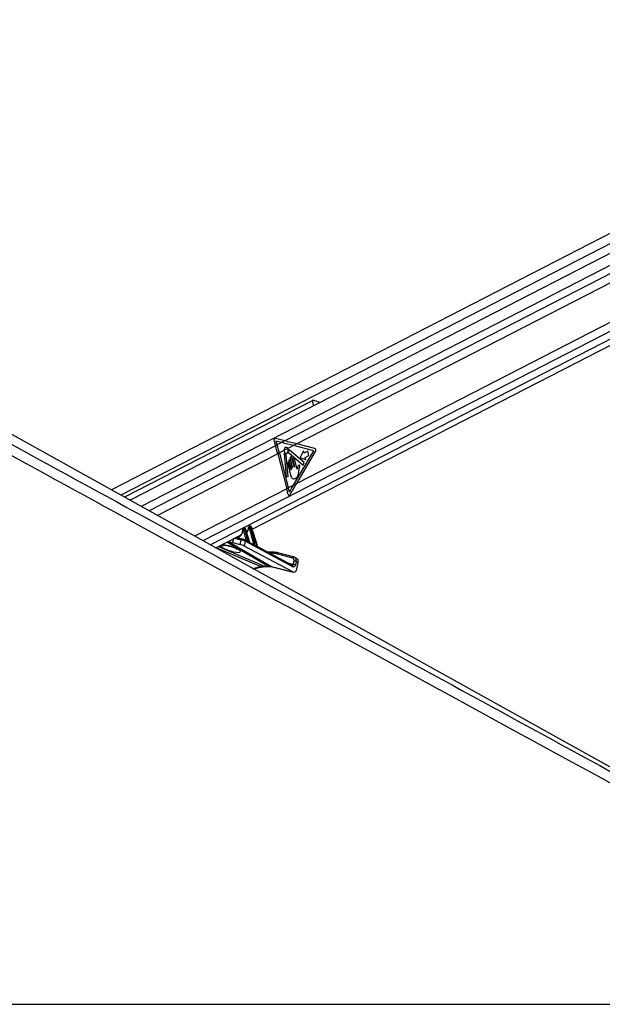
# Model space of a CAD drawing. Header units: millimetres. Extents: x 20 to 19939, y 40 to 15016.
# Tile 26 of 106: x 5284 to 6050, y 6224 to 7517. Entities that reach past the tile are written whole.
import ezdxf

# ---------------------------------------------------------------- set-up
doc = ezdxf.new("R2010")
doc.units = ezdxf.units.MM
doc.header["$LTSCALE"] = 2

msp = doc.modelspace()

# ---------------------------------------------------------------- linework, layer by layer
at = {"color": 7, "linetype": 'Continuous', "lineweight": 25}
for p, q in [((6605.91, 7516.8), (5404.92, 6899.6)), ((6619.97, 7497.92), (5429.33, 6886.04)), ((5589.9, 6848.06), (6635.01, 7385.15)), ((6374.84, 6360.86), (4581.88, 7356.76)), ((5668.36, 7016.67), (5422.04, 6890.09)), ((5632.67, 6963.89), (5620.23, 6966.91)), ((5618.41, 6963.68), (5620.31, 6957.54)), ((5622.47, 6958.65), (5620.31, 6957.54)), ((5620.98, 6963.47), (5622.47, 6958.65)), ((5628.36, 6961.68), (5620.98, 6963.47)), ((5628.36, 6961.68), (5622.47, 6958.65)), ((5632.67, 6963.89), (5628.36, 6961.68)), ((5636.64, 6953.92), (5631.47, 6951.26)), ((5644.15, 6957.77), (5636.64, 6953.92)), ((5648.46, 6959.99), (5644.15, 6957.77)), ((5670.7, 6951.09), (5644.15, 6957.77)), ((5672.08, 6954.05), (5648.46, 6959.99)), ((5625.44, 6948.16), (5623.29, 6947.05)), ((5623.29, 6947.05), (5635.08, 6901.16)), ((5631.47, 6951.26), (5625.44, 6948.16)), ((5625.44, 6948.16), (5637.23, 6902.27)), ((5631.64, 6947.29), (5634.34, 6916.91)), ((5637.06, 6917.39), (5634.51, 6946.14)), ((5637.63, 6948.83), (5656.56, 6932.21)), ((5657.94, 6935.42), (5638.26, 6952.2)), ((5639.75, 6940.62), (5642.9, 6928.38)), ((5645.18, 6929.55), (5642.03, 6941.79)), ((5643.91, 6905.7), (5670.7, 6951.09)), ((5648.72, 6927.04), (5645.31, 6940.29)), ((5648.2, 6907.91), (5673.1, 6950.09)), ((5657.05, 6951.04), (5652.95, 6942.25)), ((5652.95, 6942.25), (5660.08, 6939.23)), ((5657.84, 6947.94), (5657.05, 6951.04)), ((5662.71, 6950.44), (5657.84, 6947.94)), ((5659.28, 6942.33), (5664.15, 6944.83)), ((5660.08, 6939.23), (5659.28, 6942.33)), ((5664.15, 6944.83), (5662.71, 6950.44)), ((5636.44, 6933.46), (5640.21, 6918.78)), ((5637.94, 6937.64), (5640.83, 6926.41)), ((5640.55, 6926.26), (5638.44, 6934.48)), ((5642.62, 6928.23), (5639.94, 6938.67)), ((5643.04, 6939.12), (5645.46, 6929.69)), ((5650.89, 6922.99), (5651.63, 6927.82)), ((5656.56, 6932.21), (5657.94, 6935.42)), ((5634.34, 6916.91), (5637.06, 6917.39)), ((5637.23, 6902.27), (5635.08, 6901.16)), ((5643.91, 6905.7), (5637.23, 6902.27)), ((5648.2, 6907.91), (5643.91, 6905.7)), ((5578.64, 6849.72), (5577.67, 6849.22)), ((5578.96, 6849.79), (5577.99, 6849.29)), ((5578.27, 6849.29), (5579.24, 6849.79)), ((5579.24, 6849.79), (5578.96, 6849.79)), ((5579.49, 6849.85), (5579.2, 6849.85)), ((5585.83, 6850.24), (5585.21, 6850.24)), ((5586.37, 6851.96), (5585.32, 6851.42)), ((5586.7, 6852.03), (5585.64, 6851.49)), ((5585.64, 6851.49), (5586.27, 6851.49)), ((5586.27, 6851.49), (5587.32, 6852.03)), ((5591.74, 6828.45), (5586.29, 6849.79)), ((5587.32, 6852.03), (5586.7, 6852.03)), ((5587.56, 6852.1), (5586.94, 6852.1)), ((5588.74, 6850.68), (5587.66, 6850.13)), ((5587.66, 6850.13), (5593.68, 6826.57)), ((5596.81, 6824.8), (5588.74, 6850.68)), ((5597.17, 6824.74), (5589, 6850.95)), ((5542.01, 6823.45), (5575.37, 6840.6)), ((5577.02, 6835.02), (5568.61, 6837.12)), ((5577.84, 6848.05), (5577.56, 6848.05)), ((5577.99, 6849.29), (5578.27, 6849.29)), ((5581.85, 6833.66), (5578.3, 6847.59)), ((5580.66, 6848.44), (5579.67, 6847.93)), ((5579.67, 6847.93), (5583.71, 6832.12)), ((5586.18, 6830.75), (5580.66, 6848.44)), ((5586.6, 6830.49), (5580.92, 6848.7)), ((5582.33, 6844.17), (5582.94, 6844.48)), ((5564.09, 6830.46), (5573.98, 6827.99)), ((5573.98, 6827.99), (5575.2, 6833.74)), ((5577.02, 6835.02), (5577.27, 6834.92)), ((5580.64, 6832.12), (5579.32, 6825.9)), ((5642.98, 6791.91), (5579.32, 6825.9)), ((5580.15, 6833.8), (5579.94, 6833.88)), ((5582.17, 6832.72), (5580.15, 6833.8)), ((5643.01, 6798.82), (5580.64, 6832.12)), ((5591.66, 6827.65), (5586.76, 6830.27)), ((5642.52, 6800.5), (5597.18, 6824.7)), ((5618.1, 6817.72), (5610.26, 6817.72)), ((5643.31, 6809.87), (5621.63, 6815.75)), ((5645.17, 6811.14), (5623.49, 6817.02)), ((5645.74, 6810.88), (5645.17, 6811.14)), ((5645.37, 6811.06), (5645.17, 6811.14)), ((5591.41, 6796.02), (5602.77, 6798.55)), ((5606, 6799.41), (5610.34, 6799.41)), ((5607.4, 6799.08), (5611.74, 6799.08)), ((5615.13, 6798.87), (5642.98, 6791.91)), ((5615.88, 6798.58), (5643.72, 6791.62)), ((5643.79, 6801.91), (5644.73, 6806.33)), ((5648.52, 6809.56), (5645.86, 6810.88)), ((5647.5, 6805.76), (5646.57, 6801.34)), ((5650.17, 6804.44), (5647.5, 6805.76)), ((5648.31, 6795.68), (5650.17, 6804.44)), ((4051.92, 6224.41), (6591.82, 6224.41))]:
    msp.add_line(p, q, dxfattribs=at)
at = {"color": 8, "linetype": 'Continuous', "lineweight": 25}
for p, q in [((6617.76, 7509.7), (5417.26, 6892.75)), ((6615.22, 7479.94), (5443.87, 6877.97)), ((6614.74, 7468.58), (5632.67, 6963.89)), ((6614.74, 7456.57), (5648.46, 6959.99)), ((6618.92, 7406.76), (5648.2, 6907.91)), ((6623.51, 7397.39), (5525.04, 6832.88)), ((6629.4, 7389.83), (5534.94, 6827.38)), ((5668.36, 7016.67), (5670.13, 7009.79)), ((5620.31, 6957.54), (5454.25, 6872.2)), ((5623.29, 6947.05), (5465.49, 6865.96)), ((5635.08, 6901.16), (5514.07, 6838.97)), ((5568.99, 6837.32), (5581.85, 6833.66)), ((5545.62, 6825.31), (5606, 6799.41)), ((5610.34, 6799.41), (5556.34, 6830.81)), ((5557.35, 6826.52), (5557.17, 6826.79)), ((5558.38, 6831.87), (5615.13, 6798.87)), ((5565.12, 6835.33), (5564.09, 6830.46)), ((5575.2, 6833.74), (5566.34, 6835.95)), ((5588.39, 6829.4), (5591.74, 6828.45)), ((5600.73, 6798.87), (5542.66, 6823.78)), ((5616.76, 6816.38), (5612.77, 6816.38)), ((5590.4, 6796.57), (5600.73, 6798.87)), ((5615.13, 6798.87), (5615.88, 6798.58)), ((5636.43, 6803.75), (5643.79, 6801.91))]:
    msp.add_line(p, q, dxfattribs=at)
at = {"color": 7, "linetype": 'Continuous', "lineweight": 25, "flags": 128}
for points in [[(5631.47, 6951.26), (5631.77, 6949.62), (5632.51, 6948.29), (5633.56, 6947.5), (5634.76, 6947.38), (5635.88, 6947.96), (5636.75, 6949.13), (5637.2, 6950.7), (5637.16, 6952.39), (5636.64, 6953.92)], [(5632.11, 6947.65), (5632.04, 6947.71), (5631.96, 6947.74), (5631.87, 6947.74), (5631.79, 6947.7), (5631.72, 6947.62), (5631.67, 6947.53), (5631.65, 6947.41), (5631.64, 6947.29)], [(5638.26, 6952.2), (5638.19, 6952.24), (5638.11, 6952.26), (5638.04, 6952.24), (5637.96, 6952.2), (5637.9, 6952.13), (5637.86, 6952.04), (5637.83, 6951.93), (5637.83, 6951.82)], [(5642.03, 6941.79), (5641.78, 6942.36), (5641.4, 6942.76), (5640.95, 6942.92), (5640.48, 6942.82), (5640.07, 6942.47), (5639.8, 6941.93), (5639.68, 6941.28), (5639.75, 6940.62)], [(5645.31, 6940.29), (5645.07, 6940.86), (5644.69, 6941.26), (5644.23, 6941.42), (5643.76, 6941.32), (5643.36, 6940.97), (5643.08, 6940.43), (5642.97, 6939.78), (5643.04, 6939.12)], [(5638.44, 6934.48), (5638.22, 6934.98), (5637.89, 6935.33), (5637.49, 6935.47), (5637.08, 6935.38), (5636.72, 6935.08), (5636.48, 6934.6), (5636.38, 6934.04), (5636.44, 6933.46)], [(5639.94, 6938.67), (5639.72, 6939.17), (5639.39, 6939.51), (5638.99, 6939.65), (5638.58, 6939.56), (5638.22, 6939.26), (5637.98, 6938.79), (5637.88, 6938.22), (5637.94, 6937.64)], [(5642.9, 6928.38), (5642.91, 6928.3), (5642.9, 6928.22), (5642.86, 6928.15), (5642.81, 6928.1), (5642.75, 6928.09), (5642.69, 6928.11), (5642.65, 6928.16), (5642.62, 6928.23)], [(5645.46, 6929.69), (5645.47, 6929.61), (5645.46, 6929.53), (5645.42, 6929.46), (5645.37, 6929.42), (5645.31, 6929.41), (5645.25, 6929.43), (5645.21, 6929.48), (5645.18, 6929.55)], [(5640.83, 6926.41), (5640.84, 6926.32), (5640.83, 6926.24), (5640.79, 6926.17), (5640.74, 6926.13), (5640.68, 6926.12), (5640.63, 6926.14), (5640.58, 6926.19), (5640.55, 6926.26)], [(5579.2, 6849.85), (5579.09, 6849.84), (5578.96, 6849.79)], [(5579.49, 6849.85), (5579.37, 6849.84), (5579.24, 6849.79)], [(5586.7, 6852.03), (5586.83, 6852.08), (5586.94, 6852.1)], [(5587.32, 6852.03), (5587.45, 6852.08), (5587.56, 6852.1)], [(5618.56, 6817.61), (5618.29, 6817.7), (5618.1, 6817.72)]]:
    msp.add_lwpolyline(points, dxfattribs=at)
at = {"color": 8, "linetype": 'Continuous', "lineweight": 25, "flags": 128}
for points in [[(5584.95, 6849.91), (5584.82, 6849.97), (5584.72, 6850.04), (5584.65, 6850.12), (5584.63, 6850.2), (5584.62, 6850.23)], [(5588.74, 6850.68), (5588.85, 6850.75), (5588.94, 6850.82), (5588.99, 6850.88), (5589, 6850.93), (5589, 6850.95)], [(5576.98, 6847.85), (5576.98, 6847.84), (5577.01, 6847.78), (5577.07, 6847.73), (5577.17, 6847.68), (5577.3, 6847.65)], [(5580.92, 6848.7), (5580.92, 6848.69), (5580.91, 6848.64), (5580.86, 6848.58), (5580.78, 6848.51), (5580.66, 6848.44)], [(5606, 6799.41), (5606.81, 6799.13), (5607.4, 6799.08)], [(5610.34, 6799.41), (5611.15, 6799.13), (5611.72, 6799.08)]]:
    msp.add_lwpolyline(points, dxfattribs=at)
at = {"color": 7, "linetype": 'Continuous', "lineweight": 25}
for centre, radius, start, end in [((5406.39, 6891.29), 223.95, 14.41876, 17.2083), ((5408.54, 6892.39), 223.95, 14.41876, 17.2083), ((5670.8, 6951.61), 2.75, 326.45167, 62.45976), ((5634.49, 6949.49), 3, 217.76359, 265.08472), ((5634.16, 6946.16), 0.35, 357.8989, 77.49995), ((5637.99, 6949.18), 0.502, 160.30246, 223.55564), ((5631.1, 6951.41), 6.74, 342.14593, 3.45079), ((5426.33, 6848.07), 217.76, 12.92744, 14.41318), ((5424.72, 6847.09), 217.2, 12.56645, 14.41461), ((5586.3, 6850.57), 1.13, 125.33518, 196.56223), ((5586.92, 6850.57), 1.13, 125.33518, 196.56223), ((5585.95, 6854.08), 4.31, 274.55518, 293.40825), ((5578.65, 6848.37), 1.13, 125.33518, 196.56223), ((5578.93, 6848.37), 1.13, 125.33518, 196.56223), ((5577.96, 6851.88), 4.31, 274.55518, 293.40825), ((5584.12, 6831.98), 0.439, 161.61835, 209.08894), ((5586.61, 6830.61), 0.451, 161.98185, 206.25298), ((5594.15, 6826.43), 0.492, 162.8927, 197.28954), ((5597.3, 6824.65), 0.511, 163.15887, 193.25235), ((5616.82, 6797.81), 18.57, 74.98734, 90.19035), ((5618.63, 6798.07), 19.54, 74.98734, 90.19035), ((5643.93, 6795.58), 6.33, 65.406, 91.22324), ((5644.87, 6800), 6.33, 65.406, 91.22324)]:
    msp.add_arc(centre, radius, start, end, dxfattribs=at)
at = {"color": 8, "linetype": 'Continuous', "lineweight": 25}
for centre, radius, start, end in [((5550.31, 6834.53), 8.01, 256.37793, 288.20033), ((5576.83, 6833.36), 1.67, 83.26181, 167.01175), ((5579.32, 6832.64), 1.42, 338.46559, 54.32168), ((5581.21, 6833.6), 0.648, 302.12693, 5.8341), ((5581.31, 6833.57), 0.833, 307.35153, 356.43209), ((5591.14, 6828.37), 0.61, 292.4358, 7.13001), ((5591.17, 6828.37), 0.641, 293.08152, 4.24658), ((5618.31, 6816.17), 1.57, 97.93795, 172.30364), ((5623.27, 6815.35), 1.68, 82.42643, 166.29677), ((5644.95, 6809.47), 1.68, 82.42643, 166.29677), ((5602.19, 6801.42), 2.93, 240.19745, 281.09004), ((5641.69, 6799.34), 1.42, 338.46559, 54.32168)]:
    msp.add_arc(centre, radius, start, end, dxfattribs=at)
at = {"color": 7, "linetype": 'Continuous', "lineweight": 25}
for centre, major_axis, ratio, start_param, end_param in [((5620.03, 6964.52), (-0.24, 2.43), 0.7207392, 6.0372007, 8.1326028), ((5531.01, 6957.77), (249.46, -50.36), 0.0977317, 1.1199105, 1.1897237), ((5535.32, 6959.99), (249.46, -50.36), 0.0977317, 1.1199105, 1.1897237), ((5530.77, 6905.7), (165.79, 238.22), 0.3281908, 4.9004571, 4.93695), ((5535.06, 6907.91), (165.79, 238.22), 0.3281908, 4.8784607, 4.93695), ((5579.62, 6848.39), (-0.71, 1.32), 0.6616964, 4.4084912, 5.944381), ((5585.32, 6849.77), (-0.208, 0.455), 0.6722722, 5.9843781, 7.2486115), ((5585.94, 6849.77), (-0.208, 0.455), 0.6722722, 4.4484883, 5.9843781), ((5586.62, 6850.08), (-0.67, 1.34), 0.667317, 4.428083, 5.9639727), ((5587.69, 6850.63), (-0.71, 1.32), 0.6616964, 4.4084912, 5.944381), ((5569.18, 6849.78), (-4.54, 10.03), 0.6728942, 3.1747413, 3.5170201), ((5577.67, 6847.57), (-0.208, 0.455), 0.6722722, 5.9843781, 7.3944837), ((5577.95, 6847.57), (-0.208, 0.455), 0.6722722, 4.4484883, 5.9843781), ((5578.62, 6847.88), (-0.67, 1.34), 0.667317, 4.428083, 5.9639727), ((5576.74, 6853.67), (-4.54, 10.03), 0.6728942, 3.2846266, 3.37025), ((5557.46, 6833.99), (9.43, -3.74), 0.1227735, 4.9117535, 5.5392213), ((5576.63, 6826.57), (3.77, -1.5), 0.1227735, 0.8256764, 2.3976287), ((5577.86, 6832.37), (3.84, -1.17), 0.1943779, 0.8217162, 2.3936685), ((5578.6, 6834.21), (1.89, -0.75), 0.1227735, 0.8256764, 2.3976287), ((5582.82, 6832.82), (1.24, -0.89), 0.1447744, 2.2469792, 2.5565144), ((5535.84, 6854.99), (74.5, -38.78), 0.0278678, 0.8434322, 0.8875813), ((5536.19, 6855), (74.14, -38.79), 0.0223659, 0.8421465, 0.8862956), ((5592.71, 6827.61), (1.24, -0.89), 0.1447744, 2.4713168, 2.5565144), ((5535.84, 6854.99), (74.5, -38.78), 0.0278678, 0.6267045, 0.6965384), ((5536.19, 6855), (74.14, -38.79), 0.0223659, 0.6254189, 0.6952527), ((5643.2, 6805.5), (2.66, 5.38), 0.6678917, 6.283093, 6.4133788), ((5596.68, 6761.65), (18.43, 35.57), 0.6894012, 0.3356831, 0.5119979), ((5601.02, 6761.65), (17.75, 35.91), 0.6596861, 0.1462351, 0.3225499), ((5643.9, 6802.65), (-0.16, 4.08), 0.6824235, 2.7623598, 4.3579059), ((5641.86, 6806.16), (1.77, 3.59), 0.6675995, 5.076761, 6.4133328), ((5645.87, 6804.18), (2.66, 5.38), 0.6675995, 5.076761, 6.283047), ((5644.31, 6797.66), (-0.23, 6.12), 0.6824235, 2.7623598, 4.3579059)]:
    msp.add_ellipse(centre, major_axis=major_axis, ratio=ratio, start_param=start_param, end_param=end_param, dxfattribs=at)
at = {"color": 8, "linetype": 'Continuous', "lineweight": 25}
for centre, major_axis, ratio, start_param, end_param in [((5579.34, 6848.39), (-0.71, 1.32), 0.6616964, 5.944381, 6.2734964), ((5576.07, 6853.36), (-5, 10.92), 0.6722722, 3.362704, 4.1070188), ((5585.99, 6850.08), (-0.67, 1.34), 0.667317, 5.9639727, 6.2938173), ((5587.07, 6850.63), (-0.71, 1.32), 0.6616964, 5.944381, 6.2734964), ((5568.51, 6849.47), (-5, 10.92), 0.6722722, 2.7677048, 4.2528911), ((5578.34, 6847.88), (-0.67, 1.34), 0.667317, 5.9639727, 6.2891422), ((5561.27, 6822.56), (13.1, -4.08), 0.2216761, 3.1527091, 8.2406214), ((5642.46, 6802.57), (-0.48, 2.09), 0.5968415, 2.8476041, 4.2599434), ((5643.2, 6805.5), (2.66, 5.38), 0.6678917, 5.076807, 6.283093)]:
    msp.add_ellipse(centre, major_axis=major_axis, ratio=ratio, start_param=start_param, end_param=end_param, dxfattribs=at)
at = {"color": 7, "linetype": 'Continuous', "lineweight": 25}
for points, knots in [([(6591.82, 6224.41), (6385.14, 6337.24), (5990.82, 6552.5), (5458.3, 6843.51), (5063.47, 7059.68), (4787.38, 7211.37), (4635.48, 7295.15), (4552.76, 7341.09), (4538.7, 7348.89)], [0, 0, 0, 0, 0.3015454, 0.5753359, 0.7773277, 0.8783239, 0.9793204, 1, 1, 1, 1]), ([(5678.64, 7014.16), (5678.56, 7014.19), (5677.64, 7014.58), (5675.4, 7015.48), (5672.67, 7016.5), (5670.43, 7017.01), (5669.11, 7016.99), (5668.55, 7016.75), (5668.36, 7016.67)], [0, 0, 0, 0, 0.0253917, 0.2875047, 0.599755, 0.7895265, 0.9312571, 1, 1, 1, 1]), ([(5636.64, 6953.92), (5636.42, 6954.25), (5635.97, 6954.92), (5635.04, 6955.46), (5634.05, 6955.56), (5633.1, 6955.19), (5632.29, 6954.4), (5631.72, 6953.27), (5631.48, 6952.16), (5631.47, 6951.48), (5631.47, 6951.26)], [0, 0, 0, 0, 0.1335987, 0.2671966, 0.4008119, 0.5344211, 0.6680123, 0.8016105, 0.9352267, 1, 1, 1, 1]), ([(5648.88, 6927.23), (5648.86, 6927.19), (5648.81, 6927.11), (5648.75, 6927.06), (5648.72, 6927.04), (5648.72, 6927.04)], [0, 0, 0, 0, 0.5139901, 0.9849014, 1, 1, 1, 1]), ([(5649.27, 6929.02), (5649.22, 6928.7), (5649.13, 6928.08), (5648.96, 6927.5), (5648.88, 6927.23)], [0, 0, 0, 0, 0.5191471, 1, 1, 1, 1]), ([(5650.61, 6931.78), (5650.29, 6931.35), (5649.7, 6930.56), (5649.4, 6929.5), (5649.27, 6929.02)], [0, 0, 0, 0, 0.5468478, 1, 1, 1, 1]), ([(5651.63, 6927.82), (5651.8, 6928.6), (5652.02, 6929.57), (5652.33, 6930.74), (5652.3, 6931.38), (5652.14, 6931.88), (5651.92, 6932.16), (5651.6, 6932.35), (5651.09, 6932.29), (5650.77, 6931.95), (5650.61, 6931.78)], [0, 0, 0, 0, 0.369532, 0.4622338, 0.5578405, 0.6537113, 0.7001721, 0.7470017, 0.8728446, 1, 1, 1, 1]), ([(5640.21, 6918.78), (5640.49, 6917.89), (5641.02, 6916.18), (5642.68, 6914.51), (5644.63, 6914.09), (5646.55, 6914.68), (5648.3, 6915.87), (5649.77, 6917.75), (5650.52, 6920.32), (5650.77, 6922.1), (5650.89, 6922.99)], [0, 0, 0, 0, 0.13106022, 0.25102357, 0.3769161, 0.50135521, 0.62716094, 0.75065015, 0.87535654, 1, 1, 1, 1]), ([(5636.71, 6894.35), (5636.79, 6894.1), (5636.94, 6893.6), (5637.36, 6893.06), (5637.89, 6892.75), (5638.46, 6892.72), (5639.02, 6892.96), (5639.38, 6893.33), (5639.55, 6893.58), (5639.57, 6893.62)], [0, 0, 0, 0, 0.16108, 0.3221601, 0.483216, 0.6440788, 0.8046787, 0.9651276, 1, 1, 1, 1]), ([(5436.47, 6870.47), (5713.67, 6719.19), (6108.43, 6503.77), (6503.05, 6288.51), (6620.57, 6224.41)], [0, 0, 0, 0, 0.7021941, 1, 1, 1, 1]), ([(5579.2, 6849.85), (5579.05, 6849.85), (5578.85, 6849.84), (5578.68, 6849.72), (5578.64, 6849.7)], [0, 0, 0, 0, 0.7619394, 1, 1, 1, 1]), ([(5580.92, 6848.7), (5580.87, 6848.84), (5580.74, 6849.17), (5580.37, 6849.56), (5579.92, 6849.81), (5579.62, 6849.84), (5579.49, 6849.85)], [0, 0, 0, 0, 0.2251996, 0.5302796, 0.7936761, 1, 1, 1, 1]), ([(5584.62, 6850.23), (5584.62, 6849.82), (5584.63, 6849.32), (5584.52, 6848.89), (5584.5, 6848.81)], [0, 0, 0, 0, 0.812174, 1, 1, 1, 1]), ([(5585.33, 6851.4), (5585.22, 6851.34), (5584.99, 6851.22), (5584.76, 6850.87), (5584.64, 6850.52), (5584.63, 6850.3), (5584.62, 6850.23)], [0, 0, 0, 0, 0.24357534, 0.54561887, 0.84294845, 1, 1, 1, 1]), ([(5586.94, 6852.1), (5586.78, 6852.09), (5586.58, 6852.08), (5586.41, 6851.97), (5586.37, 6851.94)], [0, 0, 0, 0, 0.76000391, 1, 1, 1, 1]), ([(5589, 6850.95), (5588.94, 6851.08), (5588.81, 6851.41), (5588.45, 6851.8), (5588, 6852.05), (5587.69, 6852.08), (5587.56, 6852.1)], [0, 0, 0, 0, 0.2251996, 0.5302796, 0.7936761, 1, 1, 1, 1]), ([(5577.03, 6846.2), (5577, 6845.57), (5576.93, 6844.19), (5576.43, 6842.56), (5575.87, 6841.77), (5575.65, 6841.46)], [0, 0, 0, 0, 0.3319968, 0.7358738, 1, 1, 1, 1]), ([(5577.68, 6849.2), (5577.57, 6849.15), (5577.34, 6849.02), (5577.1, 6848.67), (5576.97, 6848.26), (5576.98, 6847.98), (5576.98, 6847.85)], [0, 0, 0, 0, 0.2202703, 0.4881089, 0.7519096, 1, 1, 1, 1]), ([(5576.98, 6847.85), (5577.03, 6847.42), (5577.09, 6846.85), (5577.04, 6846.33), (5577.03, 6846.2)], [0, 0, 0, 0, 0.7430566, 1, 1, 1, 1]), ([(5584.5, 6848.81), (5584.39, 6848.18), (5584.16, 6846.86), (5583.45, 6845.42), (5582.8, 6844.8), (5582.54, 6844.56)], [0, 0, 0, 0, 0.34804661, 0.74358671, 1, 1, 1, 1]), ([(5552.74, 6827.07), (5552.73, 6827.06), (5552.68, 6827.06), (5552.95, 6827.08), (5553.57, 6827.07), (5554.75, 6826.98), (5556.09, 6826.79), (5557.02, 6826.58), (5557.36, 6826.51)], [0, 0, 0, 0, 0.02798217, 0.1721375, 0.35199501, 0.5926157, 0.84990652, 1, 1, 1, 1]), ([(5557.35, 6826.52), (5557.75, 6826.44), (5558.96, 6826.16), (5561.04, 6825.59), (5563.5, 6824.8), (5565.85, 6823.9), (5567.78, 6823.04), (5569.1, 6822.34), (5569.85, 6821.85), (5569.94, 6821.78), (5569.98, 6821.75)], [0, 0, 0, 0, 0.0659107, 0.1991859, 0.3450874, 0.5022348, 0.6640232, 0.7976124, 0.9104647, 1, 1, 1, 1]), ([(5582.14, 6833.52), (5582.27, 6833.44), (5582.6, 6833.21), (5583.08, 6832.73), (5583.47, 6832.34), (5583.67, 6832.15), (5583.71, 6832.12)], [0, 0, 0, 0, 0.2052766, 0.54887, 0.9210651, 1, 1, 1, 1]), ([(5583.74, 6831.76), (5583.69, 6831.79), (5583.43, 6831.94), (5582.93, 6832.26), (5582.44, 6832.59), (5582.18, 6832.71), (5582.17, 6832.72)], [0, 0, 0, 0, 0.1039431, 0.5686154, 0.9824274, 1, 1, 1, 1]), ([(5586.77, 6830.27), (5586.77, 6830.27), (5586.77, 6830.27), (5586.73, 6830.29), (5586.67, 6830.35), (5586.61, 6830.43), (5586.6, 6830.48), (5586.6, 6830.49)], [0, 0, 0, 0, 0.005296, 0.3315649, 0.6231276, 0.9528899, 1, 1, 1, 1]), ([(5593.68, 6826.28), (5593.63, 6826.31), (5593.37, 6826.47), (5592.84, 6826.86), (5592.22, 6827.33), (5591.79, 6827.57), (5591.66, 6827.65)], [0, 0, 0, 0, 0.0838829, 0.4422626, 0.8292932, 1, 1, 1, 1]), ([(5591.81, 6828.42), (5591.89, 6828.37), (5592.1, 6828.25), (5592.52, 6827.84), (5593.02, 6827.29), (5593.43, 6826.81), (5593.64, 6826.61), (5593.68, 6826.57)], [0, 0, 0, 0, 0.10526151, 0.28022305, 0.62614422, 0.93287806, 1, 1, 1, 1]), ([(5597.19, 6824.69), (5597.19, 6824.69), (5597.19, 6824.69), (5597.18, 6824.73), (5597.17, 6824.74)], [0, 0, 0, 0, 0.5890957, 1, 1, 1, 1]), ([(5602.77, 6798.55), (5603.18, 6798.63), (5604.78, 6798.96), (5606.28, 6799.03), (5607.4, 6799.08)], [0, 0, 0, 0, 0.2505859, 1, 1, 1, 1]), ([(5611.74, 6799.08), (5612.1, 6799.07), (5613.56, 6799.05), (5614.89, 6798.78), (5615.88, 6798.58)], [0, 0, 0, 0, 0.2504618, 1, 1, 1, 1])]:
    msp.add_open_spline(points, degree=3, knots=knots, dxfattribs=at)
at = {"color": 8, "linetype": 'Continuous', "lineweight": 25}
for points, knots in [([(4560.95, 7348.89), (4575.21, 7341.09), (4659.11, 7295.16), (4812.29, 7211.38), (5089.88, 7059.68), (5297.83, 6946.15), (5436.47, 6870.47)], [0, 0, 0, 0, 0.0486818, 0.2865096, 0.5243388, 1, 1, 1, 1]), ([(5549.75, 6827.43), (5550.42, 6827.48), (5551.79, 6827.58), (5554.5, 6827.32), (5556.39, 6826.95), (5557.17, 6826.79)], [0, 0, 0, 0, 0.3569142, 0.7335111, 1, 1, 1, 1]), ([(5586.18, 6830.75), (5586.26, 6830.68), (5586.41, 6830.56), (5586.56, 6830.47), (5586.62, 6830.47), (5586.6, 6830.49), (5586.6, 6830.49)], [0, 0, 0, 0, 0.39995145, 0.6950117, 0.9693043, 1, 1, 1, 1]), ([(5586.76, 6830.27), (5586.77, 6830.26), (5586.82, 6830.25), (5586.81, 6830.21), (5586.73, 6830.2), (5586.51, 6830.25), (5586.32, 6830.36), (5586.2, 6830.41)], [0, 0, 0, 0, 0.01567168, 0.2255313, 0.45244333, 0.69393633, 1, 1, 1, 1]), ([(5597.18, 6824.69), (5597.19, 6824.69), (5597.28, 6824.64), (5597.34, 6824.54), (5597.34, 6824.43), (5597.23, 6824.38), (5597.04, 6824.41), (5596.88, 6824.49), (5596.8, 6824.53)], [0, 0, 0, 0, 0.037469, 0.2343507, 0.4349961, 0.5951708, 0.7955305, 1, 1, 1, 1]), ([(5596.81, 6824.8), (5596.87, 6824.74), (5596.98, 6824.65), (5597.08, 6824.61), (5597.14, 6824.61), (5597.16, 6824.63), (5597.18, 6824.67), (5597.17, 6824.71), (5597.16, 6824.74)], [0, 0, 0, 0, 0.30096486, 0.51567065, 0.5726705, 0.7519167, 0.78804453, 1, 1, 1, 1])]:
    msp.add_open_spline(points, degree=3, knots=knots, dxfattribs=at)

doc.saveas('drawing.dxf')
